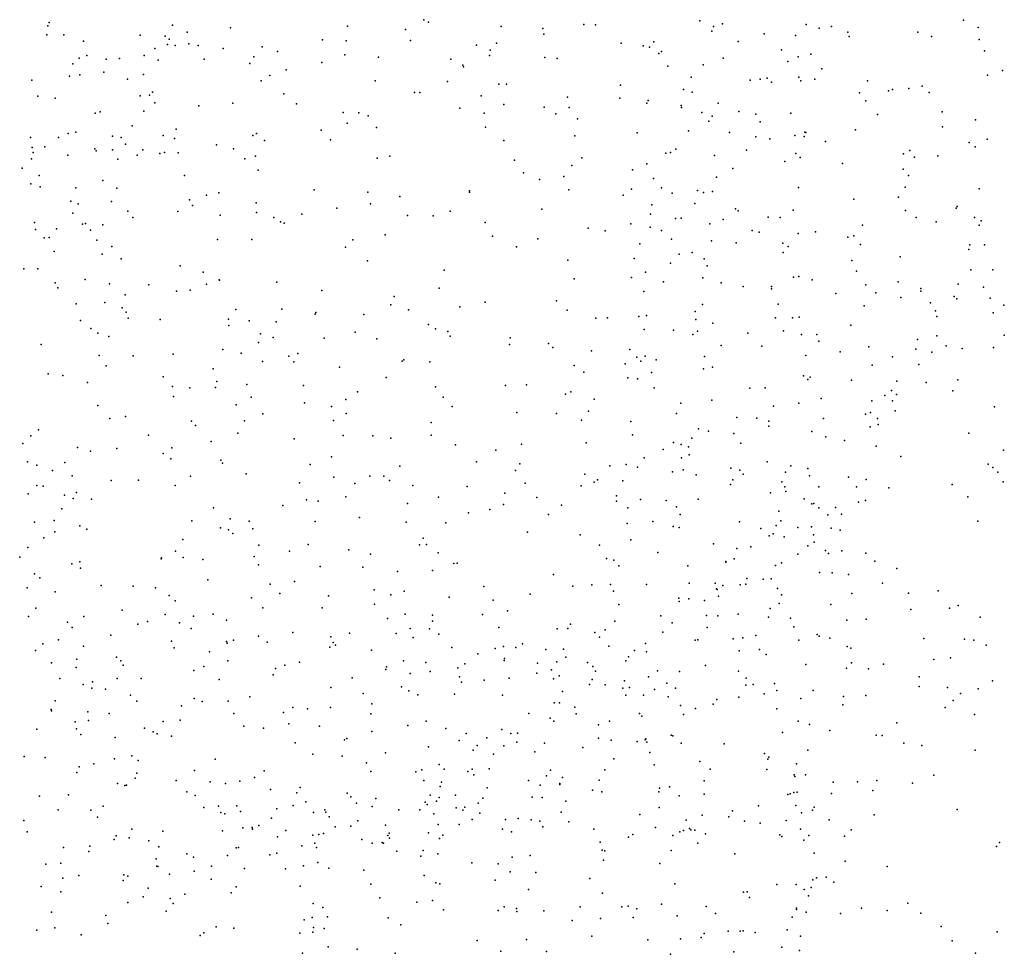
# Model space of a CAD drawing. Header units: metres. Extents: x -25 to 25, y -27.7 to 27.8.
# Tile 121 of 209: x 0.9 to 2.3, y -5.4 to -4. Entities that reach past the tile are written whole.
import ezdxf

# ---------------------------------------------------------------- set-up
doc = ezdxf.new("R2010")
doc.units = ezdxf.units.M

msp = doc.modelspace()

# ---------------------------------------------------------------- linework, layer by layer
for p in [(0.955, -4.0196, 12.8557), (0.957, -4.0145, -7.8388), (1.1339, -4.0186, 16.3948), (1.2173, -4.0223, 17.7559), (1.3848, -4.0201, -25.0867), (1.4944, -4.0107, 21.7427), (1.5009, -4.0142, -1.1093), (1.6056, -4.0203, -24.4549), (1.6649, -4.0234, 16.9024), (1.724, -4.0178, 21.9807), (1.7406, -4.0179, 11.3804), (1.8904, -4.0124, 14.8078), (1.91, -4.0203, 15.031), (1.9227, -4.0167, 16.5411), (2.0426, -4.0174, 25.5112), (2.0613, -4.0227, 15.55), (2.0791, -4.0206, 15.8923), (2.2685, -4.0112, -15.9559), (2.2895, -4.0219, 25.5465), (0.9537, -4.0324, -7.6041), (0.9779, -4.0326, -2.7555), (1.0874, -4.0331, -2.9258), (1.1233, -4.0342, -2.986), (1.1292, -4.0385, -3.4351), (1.1549, -4.0287, -3.3224), (1.4683, -4.0248, -17.5789), (1.6666, -4.0314, 25.2725), (1.9073, -4.027, -15.9515), (1.9828, -4.0309, 15.2255), (2.0276, -4.0335, 22.4672), (2.1025, -4.0288, 22.532), (2.1043, -4.0349, -24.4601), (2.203, -4.0288, 22.5692), (2.2228, -4.0349, 11.3319), (1.0063, -4.0414, -18.5615), (1.1086, -4.0522, 11.7691), (1.1266, -4.0461, 13.2446), (1.138, -4.0478, -3.0798), (1.1572, -4.0452, -3.2487), (1.1709, -4.0476, -16.1353), (1.2064, -4.052, 25.051), (1.2627, -4.0494, 11.6606), (1.3491, -4.0396, -18.2234), (1.3831, -4.041, 17.0968), (1.4752, -4.0406, 25.1314), (1.5702, -4.047, 25.2055), (1.5989, -4.0442, 11.4907), (1.7777, -4.0442, 22.0442), (1.8088, -4.048, 12.855), (1.8179, -4.0499, 25.3958), (1.8243, -4.0424, -16.4652), (1.9455, -4.042, 25.4755), (2.2908, -4.0389, 14.3289), (0.9999, -4.0658, 25.164), (1.0109, -4.062, 17.2351), (1.058, -4.0662, -3.5262), (1.0932, -4.0619, 17.3285), (1.2507, -4.0641, 12.5263), (1.2847, -4.0562, 18.2246), (1.3809, -4.061, 25.0865), (1.4295, -4.0646, 11.5981), (1.5885, -4.0621, -25.2069), (1.5898, -4.0546, 16.9689), (1.6681, -4.0649, -16.9752), (1.6856, -4.0666, 11.4659), (1.8314, -4.0593, 18.773), (1.8352, -4.0562, -1.6304), (1.9237, -4.0659, 13.3733), (2.0072, -4.0541, 16.3054), (2.0315, -4.064, 16.1907), (2.0497, -4.0601, 11.3283), (2.2986, -4.0556, 11.4084), (0.991, -4.0738, 11.8482), (1.0387, -4.0672, -19.1041), (1.1133, -4.0687, 25.064), (1.1792, -4.0673, 21.5673), (1.2447, -4.0734, -0.3479), (1.348, -4.0719, 11.6404), (1.5331, -4.0672, 11.5555), (1.5503, -4.0761, 15.4482), (1.5511, -4.0782, -0.8938), (1.8443, -4.0774, 16.6422), (1.8949, -4.0755, 11.3625), (2.0167, -4.0705, 15.3893), (2.0653, -4.0812, 15.7551), (0.9861, -4.0918, 21.5354), (1.0012, -4.0897, -3.629), (1.0353, -4.0861, -2.8912), (1.0926, -4.0891, 17.2194), (1.2735, -4.0908, 17.1519), (1.2972, -4.0828, 25.0588), (1.8781, -4.0929, 25.4613), (1.9867, -4.0944, 14.5853), (2.0322, -4.093, 14.0615), (2.3029, -4.0903, -24.3873), (2.3243, -4.0836, 11.5004), (0.9321, -4.0973, -3.7269), (1.0695, -4.0958, -2.9605), (1.2609, -4.0985, -17.5614), (1.4247, -4.0983, 18.4743), (1.5283, -4.0992, 17.0176), (1.6022, -4.1032, 21.8167), (1.6132, -4.1031, -25.7857), (1.7765, -4.1047, 11.4604), (1.9626, -4.0976, 16.3721), (1.9768, -4.096, -1.7329), (1.9931, -4.1002, 25.5148), (2.0354, -4.0986, 16.1023), (2.0552, -4.0959, -28.1712), (2.1307, -4.0985, 25.5471), (2.1903, -4.1095, 14.4183), (2.2092, -4.1059, 18.8853), (0.9408, -4.1202, -16.2345), (0.9656, -4.1233, -2.8013), (1.0874, -4.1197, -3.0441), (1.1008, -4.119, -3.3109), (1.1053, -4.1146, -3.1339), (1.2935, -4.1169, -17.3289), (1.481, -4.1152, 25.1913), (1.4888, -4.1153, -16.3269), (1.5765, -4.1201, -0.5916), (1.7004, -4.122, 12.7254), (1.7754, -4.1234, 16.7519), (1.8669, -4.1109, 14.9341), (1.8793, -4.1147, 14.7342), (2.1195, -4.1156, 14.4854), (2.1611, -4.1126, -27.929), (2.1668, -4.111, 14.6381), (2.219, -4.1149, 11.5066), (1.1088, -4.1298, -3.2242), (1.1719, -4.1342, 17.2015), (1.2205, -4.1306, 11.6915), (1.3117, -4.1313, 15.7455), (1.6091, -4.1321, -1.1773), (1.6671, -4.1362, 11.5562), (1.7031, -4.1365, 21.9189), (1.8141, -4.1302, 22.078), (1.8164, -4.1268, -26.1267), (1.8633, -4.1338, 15.1526), (1.864, -4.1366, 11.4907), (1.9164, -4.1304, 15.1496), (2.1284, -4.1273, 14.3735), (1.0232, -4.145, -3.5151), (1.0303, -4.143, 17.1377), (1.0928, -4.1417, 21.5485), (1.3787, -4.1439, 25.1463), (1.401, -4.1445, 12.5781), (1.4146, -4.1486, 11.6276), (1.5461, -4.1378, 21.7636), (1.5808, -4.1449, 25.2777), (1.6836, -4.1457, 16.8565), (1.8933, -4.1437, 13.2364), (1.9078, -4.1491, 16.4457), (1.9461, -4.1426, 11.5083), (1.9708, -4.1464, 16.2965), (2.021, -4.145, -26.3327), (2.1451, -4.1469, -1.9923), (2.2378, -4.1429, 11.633), (1.0762, -4.1628, 25.1224), (1.3843, -4.1592, -17.1275), (1.4264, -4.1653, -25.6769), (1.5827, -4.165, 18.6423), (1.715, -4.1528, -28.4367), (1.9032, -4.1564, 14.6493), (1.9767, -4.1571, 13.917), (2.2384, -4.1642, 25.5839), (2.2857, -4.1545, 11.7836), (0.9303, -4.1795, 11.8902), (0.9706, -4.1796, -3.6151), (0.9843, -4.1737, 17.2846), (0.9953, -4.1721, 25.1605), (1.0477, -4.1777, -17.5243), (1.0602, -4.1797, -3.3322), (1.1207, -4.1769, 13.6161), (1.1393, -4.1677, 11.7417), (1.2491, -4.177, 13.3022), (1.2545, -4.1739, -19.1228), (1.3473, -4.1693, 17.1263), (1.7112, -4.1773, 25.3978), (1.8005, -4.1729, 25.4576), (1.8741, -4.1701, 15.0807), (1.9328, -4.1723, 22.3169), (1.9706, -4.1785, 15.33), (2.0265, -4.1766, 15.5487), (2.0401, -4.178, 15.7418), (2.0407, -4.1718, 15.6507), (2.0425, -4.1723, 14.917), (2.1137, -4.1685, 22.4991), (0.9325, -4.1938, 22.7056), (0.951, -4.1931, 22.4878), (1.0667, -4.1891, -28.584), (1.1366, -4.1809, 12.9271), (1.197, -4.1901, 16.1285), (1.2659, -4.1841, 17.173), (1.3604, -4.183, 21.6519), (1.609, -4.184, 16.9282), (1.9907, -4.1816, 11.5953), (2.0705, -4.1853, 25.5619), (2.2767, -4.187, 14.3354), (2.2851, -4.1929, -2.2969), (2.3025, -4.1821, 22.5671), (0.9339, -4.201, -2.8243), (0.9838, -4.2049, 13.8018), (1.0227, -4.1961, -3.4634), (1.0243, -4.1987, 11.8134), (1.0478, -4.1975, -3.0978), (1.0834, -4.2051, 12.6751), (1.0916, -4.1974, 17.2546), (1.1157, -4.2024, 16.3625), (1.1227, -4.2012, 17.7683), (1.1419, -4.2019, -17.9839), (1.2214, -4.1958, 13.0693), (1.2529, -4.2063, 21.605), (1.4459, -4.2065, -16.531), (1.8416, -4.2022, 14.9728), (1.8481, -4.2013, 14.7448), (1.8557, -4.1962, 16.5386), (1.9111, -4.2054, 15.1906), (1.957, -4.1977, 25.5347), (2.0278, -4.2026, 15.9196), (2.034, -4.2083, 22.4268), (2.1826, -4.203, 11.7681), (2.1916, -4.1983, -26.4875), (2.1983, -4.2079, 22.547), (2.2318, -4.2062, 11.8529), (0.9315, -4.2104, -3.667), (1.0555, -4.2108, -3.241), (1.2377, -4.2103, 18.2916), (1.4273, -4.2092, 25.2213), (1.6246, -4.2123, 11.6049), (1.7068, -4.22, 18.741), (1.7209, -4.209, -1.289), (1.8145, -4.2174, 22.0615), (2.0122, -4.2141, 15.453), (2.095, -4.217, 14.4948), (0.9183, -4.2235, 22.9576), (0.9425, -4.2341, 22.1941), (1.1513, -4.2343, -17.086), (1.2567, -4.2263, 25.1467), (1.6373, -4.2304, 25.3752), (1.6951, -4.2357, 16.7951), (1.7939, -4.2259, 11.6195), (1.914, -4.2365, 13.4384), (1.9376, -4.2243, 13.7199), (2.1818, -4.2253, 14.424), (2.1897, -4.2341, 25.6138), (0.9306, -4.2463, -16.4443), (0.9443, -4.2505, -2.9055), (1.034, -4.2413, 16.6981), (1.6602, -4.2397, 21.8628), (1.8237, -4.2385, 14.8793), (0.9952, -4.2519, 0.0274), (1.0541, -4.2522, 21.5585), (1.1829, -4.2623, 21.5912), (1.2006, -4.2589, 11.6923), (1.3373, -4.2545, 25.1951), (1.4142, -4.2582, 21.6915), (1.4601, -4.2642, -19.1425), (1.5598, -4.2563, 15.4172), (1.5599, -4.2581, 16.9597), (1.7023, -4.2545, -0.5093), (1.7803, -4.2622, -28.2345), (1.7923, -4.2537, 15.236), (1.8354, -4.2517, -0.632), (1.8505, -4.2596, 25.5141), (1.8869, -4.2558, 14.6483), (1.8957, -4.2584, -1.423), (1.9085, -4.2571, 16.3046), (2.0319, -4.2516, 15.6231), (2.1847, -4.2509, -0.3931), (2.291, -4.2531, 12.2453), (0.9882, -4.271, -3.0689), (0.9987, -4.2747, 23.3727), (1.0464, -4.2716, 17.2851), (1.1583, -4.2691, 18.1676), (1.1628, -4.277, 25.1424), (1.2542, -4.2735, 12.5838), (1.418, -4.275, 18.568), (1.8216, -4.2763, 16.5276), (1.8832, -4.2742, 22.1924), (2.111, -4.2679, 11.7897), (2.1752, -4.2651, -1.8375), (2.2593, -4.2784, 22.554), (0.9909, -4.288, -3.1894), (1.07, -4.2852, 17.5867), (1.1414, -4.286, 17.2355), (1.2022, -4.2911, -16.8152), (1.2545, -4.2873, 21.6293), (1.3195, -4.2895, 15.7089), (1.3695, -4.2811, -24.6299), (1.471, -4.2915, 25.2931), (1.5078, -4.2918, -0.3526), (1.5323, -4.2853, 11.6237), (1.6636, -4.2824, -25.9975), (1.8194, -4.2897, -0.788), (1.9414, -4.2822, 11.6617), (1.9451, -4.2849, 22.3345), (2.0243, -4.2838, 15.828), (2.1855, -4.2845, 11.9049), (2.2579, -4.2811, -27.6238), (0.9358, -4.3017, -2.9799), (1.0049, -4.3041, 17.075), (1.0092, -4.3028, 11.8161), (1.034, -4.305, 17.4242), (1.0773, -4.2944, -16.6365), (1.2794, -4.2945, 13.4343), (1.2888, -4.3008, 11.654), (1.2942, -4.3027, 18.4583), (1.5825, -4.3014, 25.3735), (1.7915, -4.3035, 11.6677), (1.8554, -4.2959, -28.0363), (1.8637, -4.2956, 16.3742), (1.9047, -4.3033, 15.2058), (1.9237, -4.2974, 16.2025), (1.9882, -4.294, 18.8742), (2.0057, -4.2944, 22.4028), (2.1235, -4.3056, -1.6208), (2.2006, -4.2944, 11.9882), (2.2294, -4.3004, 12.1392), (2.2843, -4.2942, 12.3245), (2.2909, -4.3056, 12.4178), (2.2939, -4.2993, 14.34), (0.9376, -4.3116, -3.4866), (0.9674, -4.3106, 23.6574), (1.0164, -4.3125, 16.8382), (1.4389, -4.3192, 11.6257), (1.73, -4.3099, 25.4822), (1.7546, -4.3134, 16.6297), (1.819, -4.3082, 14.942), (1.8355, -4.3129, -1.2446), (1.9653, -4.313, 15.3561), (1.9753, -4.3154, 16.0201), (2.0315, -4.3175, 25.6033), (2.056, -4.3152, 14.1976), (2.1113, -4.3208, 22.4905), (0.9497, -4.3238, -3.3854), (0.9569, -4.3231, -17.9191), (1.0256, -4.3267, -25.6371), (1.1985, -4.326, -0.1468), (1.2476, -4.3262, 17.1886), (1.3928, -4.3265, 17.0731), (1.5929, -4.3214, 21.8252), (1.658, -4.3251, 11.6262), (1.8043, -4.3323, 14.8454), (1.8498, -4.3253, 15.0889), (1.9071, -4.3281, 14.6024), (1.9425, -4.3306, -0.393), (2.0092, -4.3311, 15.4713), (2.1025, -4.3228, 11.8637), (2.1208, -4.333, -0.7045), (2.2775, -4.3338, 25.6436), (2.2987, -4.3338, 12.663), (0.9643, -4.343, 25.2087), (1.0332, -4.3469, 21.6079), (1.0471, -4.3359, 25.1771), (1.3822, -4.3368, 25.257), (1.6274, -4.3363, 16.8218), (1.8609, -4.3469, 16.307), (1.8791, -4.3447, -24.4656), (2.01, -4.3447, 14.5469), (2.0171, -4.336, 11.7819), (2.2762, -4.3403, -24.3636), (1.0602, -4.3537, 17.7666), (1.4135, -4.3565, -25.7946), (1.7009, -4.3558, 16.6916), (1.7963, -4.353, 22.0714), (1.848, -4.3599, -26.2162), (1.8967, -4.3539, -0.9717), (1.9009, -4.3635, 13.3145), (2.1084, -4.356, 14.3631), (2.1778, -4.3508, 12.0718), (0.9208, -4.3681, -3.2684), (0.9408, -4.368, 21.6187), (1.1448, -4.3637, 23.3037), (1.1781, -4.3727, 25.1831), (1.5234, -4.37, 21.7883), (1.8125, -4.3729, 14.9986), (2.1149, -4.3713, 11.9541), (2.279, -4.3696, -21.6544), (2.3105, -4.3695, 12.9079), (0.9656, -4.3879, 19.2891), (1.0089, -4.3834, 17.3083), (1.0437, -4.3896, 22.263), (1.0999, -4.3911, 22.6964), (1.1826, -4.3899, 18.3587), (1.201, -4.384, 21.6623), (1.2016, -4.3842, 13.6753), (1.2834, -4.387, 15.8288), (1.7102, -4.3824, 21.9735), (1.7925, -4.3806, 16.4633), (1.8383, -4.3869, 25.56), (1.8944, -4.381, 16.1489), (1.9209, -4.3879, 11.7523), (2.0248, -4.3799, 15.6909), (2.0323, -4.3789, 11.8585), (2.0516, -4.3838, -0.8518), (2.1285, -4.3909, 14.8564), (2.1746, -4.3867, -18.9219), (2.2606, -4.3901, 12.5072), (0.9693, -4.3951, 11.8387), (1.066, -4.4051, 16.5821), (1.1398, -4.4002, 16.3485), (1.1594, -4.3987, 23.5244), (1.3481, -4.3993, 17.11), (1.5162, -4.3959, 16.9623), (1.8101, -4.4005, 14.7646), (1.9525, -4.3936, 13.9547), (1.9932, -4.3934, 15.0656), (1.9932, -4.3965, 25.638), (2.0852, -4.4032, 25.6552), (2.1429, -4.4023, 18.9162), (2.2071, -4.3999, 12.1861), (2.2075, -4.3962, -0.9249), (2.2972, -4.3944, 14.3512), (0.996, -4.4182, 17.2486), (1.0371, -4.4164, 17.9401), (1.447, -4.4199, 21.7672), (1.4521, -4.4075, 11.6233), (1.5825, -4.4158, 11.6331), (1.6846, -4.414, -0.332), (1.8941, -4.4193, 15.1978), (2.0026, -4.4188, 15.8774), (2.1785, -4.409, -0.2937), (2.2212, -4.4168, 22.5562), (2.255, -4.4076, 12.6734), (2.2587, -4.4111, 12.7627), (2.3069, -4.4103, 13.0225), (2.3262, -4.42, -22.0724), (1.0619, -4.4242, 18.159), (1.0677, -4.4304, 21.6548), (1.2248, -4.4266, 16.0381), (1.2909, -4.426, 12.8515), (1.3386, -4.4331, 21.7167), (1.3397, -4.4306, 18.5826), (1.4084, -4.4333, 15.6147), (1.4725, -4.427, -28.3387), (1.546, -4.4224, 18.736), (1.7002, -4.4273, 25.5092), (1.8835, -4.4293, 22.2676), (2.1261, -4.4209, 22.516), (2.2283, -4.4281, 12.3234), (2.3112, -4.4312, -1.5604), (1.0019, -4.442, 13.9273), (1.0704, -4.439, 19.4367), (1.1165, -4.4407, 17.2598), (1.2144, -4.4401, -24.7618), (1.2438, -4.4425, 23.2024), (1.2828, -4.444, 25.2508), (1.501, -4.4478, -0.2442), (1.7413, -4.4386, 22.0342), (1.758, -4.4384, 16.5296), (1.8026, -4.4366, 22.1143), (1.8137, -4.4349, 11.7026), (1.8846, -4.4406, 13.1718), (1.9089, -4.4462, 14.5883), (1.9988, -4.4383, 22.4251), (2.0232, -4.4383, 15.5033), (2.0329, -4.4372, 15.5956), (2.23, -4.4365, 25.6869), (1.0168, -4.4536, 11.8006), (1.0271, -4.4604, 23.9012), (1.2146, -4.4495, -25.7211), (1.2604, -4.4614, 17.1791), (1.3959, -4.4591, 17.0648), (1.5112, -4.4542, 25.4036), (1.5288, -4.4581, -24.5709), (1.8104, -4.4552, 18.8747), (1.8526, -4.4562, 15.0936), (1.8803, -4.4622, 16.1889), (1.8871, -4.4576, 15.2175), (1.9593, -4.4603, 16.0109), (2.0103, -4.457, 11.8836), (2.0359, -4.4623, 15.7206), (2.058, -4.4622, 14.2561), (2.1069, -4.4486, 14.4987), (1.0426, -4.465, 19.7746), (1.2571, -4.4737, -0.1113), (1.2784, -4.4665, 23.355), (1.3516, -4.4677, 13.4091), (1.4271, -4.4685, 25.3422), (1.5321, -4.4644, 21.8267), (1.6174, -4.4765, 12.6219), (1.6182, -4.4671, 25.478), (1.6734, -4.4749, 11.6479), (2.0608, -4.472, 22.478), (2.2025, -4.4692, 12.2487), (2.23, -4.4639, 12.4553), (2.327, -4.4631, -1.9391), (0.9457, -4.4767, 11.8783), (1.135, -4.4906, 11.7247), (1.2061, -4.4838, 21.7119), (1.2325, -4.4892, 19.4865), (1.3135, -4.4895, 11.6483), (1.6795, -4.4809, 21.9882), (1.7347, -4.4858, -27.9561), (1.7898, -4.4836, 16.4362), (1.9209, -4.4778, 25.6454), (1.9791, -4.4789, 15.3213), (2.0917, -4.4872, -27.553), (2.1327, -4.48, 25.6957), (2.1999, -4.4831, 12.8498), (2.223, -4.4877, 12.5552), (2.2434, -4.4784, 13.0162), (2.2666, -4.4822, 14.3774), (2.3116, -4.4807, 13.1327), (1.0288, -4.4925, 25.2078), (1.0775, -4.4928, 19.0614), (1.2631, -4.5008, 23.034), (1.3007, -4.4932, 19.6317), (1.3082, -4.5014, 19.8421), (1.4635, -4.5006, 19.7588), (1.4659, -4.4984, 17.0033), (1.5029, -4.5014, -25.9345), (1.7831, -4.5045, 15.332), (1.8001, -4.4947, 25.5847), (1.8057, -4.5004, 14.7651), (1.812, -4.4934, 14.9682), (1.8275, -4.4986, 16.3203), (1.8968, -4.4938, 22.338), (2.0425, -4.4924, -0.2838), (2.1666, -4.4941, 14.6642), (0.9556, -4.5188, 21.7317), (1.0387, -4.507, 21.7179), (1.1922, -4.5115, 22.7285), (1.3733, -4.5093, 13.1914), (1.7099, -4.5066, -24.4632), (1.7239, -4.5162, 19.9418), (1.8212, -4.5169, 22.2327), (1.8955, -4.5114, 13.6669), (1.9086, -4.5092, 11.7865), (2.1373, -4.5064, 12.1177), (2.2045, -4.5051, 12.3632), (0.9767, -4.5211, 17.3124), (1.012, -4.5312, 17.6773), (1.1205, -4.5231, 16.4744), (1.1974, -4.5295, 23.8603), (1.4403, -4.524, 19.5246), (1.7868, -4.5245, 11.707), (1.8009, -4.5258, -19.0062), (2.0392, -4.5216, 15.7892), (2.0451, -4.5267, 15.4693), (2.0484, -4.5236, 18.932), (2.1079, -4.5277, 14.4531), (2.1729, -4.5293, 12.9361), (2.2148, -4.5311, -27.3405), (2.2603, -4.5273, 22.5932), (1.1341, -4.5369, 18.4289), (1.1589, -4.5386, 19.9841), (1.1958, -4.5383, -19.3812), (1.2408, -4.5338, 11.6656), (1.3219, -4.5353, 23.5627), (1.3991, -4.5444, 12.6236), (1.5113, -4.5371, 20.1055), (1.6118, -4.5353, 16.8027), (1.6418, -4.5346, 15.4477), (1.7052, -4.5444, 22.0841), (1.8248, -4.5388, 19.7929), (1.9622, -4.5391, 15.2343), (1.9839, -4.5385, 14.5497), (2.1651, -4.5425, 12.21), (2.2534, -4.5432, -27.0245), (1.1355, -4.5513, 25.2146), (1.2469, -4.5523, 17.1848), (1.3233, -4.5602, 13.5791), (1.3824, -4.5556, 19.2271), (1.5223, -4.5521, 25.4337), (1.6977, -4.5478, -0.2568), (1.7387, -4.5549, 19.6117), (1.8632, -4.5608, 14.648), (1.9074, -4.5563, 15.1448), (2.0324, -4.5605, 15.8768), (2.0643, -4.5541, 15.0536), (2.137, -4.5576, 22.5597), (2.1555, -4.5498, -21.7597), (2.1667, -4.5573, 14.4525), (2.1725, -4.5482, 12.7026), (1.0268, -4.5642, 0.0509), (1.2255, -4.5633, 18.9791), (1.362, -4.5655, 25.3106), (1.5349, -4.5657, 18.8119), (1.6277, -4.574, 19.4217), (1.6846, -4.5753, 16.6419), (1.7308, -4.5721, 25.566), (1.9961, -4.5648, 22.4827), (2.1352, -4.574, 25.7059), (2.1703, -4.5719, 12.2957), (2.3127, -4.566, 14.3376), (1.0442, -4.5827, 11.7924), (1.0667, -4.5796, 16.6784), (1.1611, -4.5863, 18.5793), (1.2372, -4.586, 21.8123), (1.2635, -4.5758, 20.0948), (1.3648, -4.5854, 11.6454), (1.3831, -4.5757, 12.9637), (1.5051, -4.5883, 11.6367), (1.7204, -4.5851, 16.5655), (1.7913, -4.587, 22.2721), (1.8568, -4.5756, 25.6277), (1.9434, -4.5815, 25.6729), (1.9719, -4.582, 14.2026), (1.9894, -4.5866, 15.9799), (2.0678, -4.5827, 15.6972), (2.1281, -4.5765, 12.7925), (2.1452, -4.5828, 14.8791), (0.942, -4.599, 20.0827), (1.167, -4.5928, -28.2854), (1.2276, -4.6035, 13.7672), (1.8885, -4.5977, 16.1776), (1.9025, -4.601, 22.4221), (1.9895, -4.5936, 15.1862), (2.0511, -4.6012, 15.4121), (2.1347, -4.5947, -0.2142), (2.1463, -4.5912, -26.7372), (2.2763, -4.6035, 18.9516), (0.9306, -4.6077, 21.9458), (1.0994, -4.6065, 22.1768), (1.1894, -4.6159, 11.7061), (1.3084, -4.6121, 17.1351), (1.3786, -4.607, 12.7798), (1.4214, -4.6077, 21.8926), (1.4472, -4.6111, 23.3989), (1.5048, -4.6064, 21.9381), (1.7271, -4.6174, 22.2033), (1.7939, -4.606, 16.3852), (1.8524, -4.6169, 16.2601), (1.8787, -4.6108, 13.918), (1.939, -4.6043, -0.2353), (2.071, -4.6091, 15.5295), (2.0977, -4.6141, 12.9518), (0.9194, -4.6184, 14.4338), (0.9977, -4.6242, 18.0034), (1.0163, -4.6295, 18.1936), (1.0542, -4.6259, 17.2979), (1.1331, -4.6247, 24.0502), (1.5401, -4.6205, 19.0765), (1.5976, -4.6282, 25.4971), (1.6345, -4.6196, 22.0797), (1.8377, -4.627, 19.487), (1.8634, -4.6201, 15.0479), (1.8741, -4.6232, 13.412), (1.9493, -4.6179, 16.0703), (2.1433, -4.6226, 12.5526), (2.3258, -4.628, 22.6427), (0.9262, -4.6448, 25.2278), (0.9795, -4.6456, 17.204), (1.1206, -4.6327, 21.8311), (1.1317, -4.6406, 13.957), (1.2031, -4.6427, 16.3629), (1.3619, -4.6377, 22.9267), (1.5699, -4.645, 11.6631), (1.8103, -4.6392, 14.9241), (1.8639, -4.6391, 11.7979), (1.8749, -4.6346, -26.3334), (1.9871, -4.6448, 19.7312), (2.1786, -4.6372, -21.5592), (0.9395, -4.6494, 21.871), (0.9619, -4.6573, 11.8979), (1.2058, -4.6469, -25.8259), (1.3312, -4.6486, 23.8526), (1.4598, -4.6511, 25.3986), (1.6257, -4.6572, 12.5562), (1.6323, -4.6475, -26.1025), (1.7614, -4.6505, 19.3473), (1.7845, -4.6489, 20.2829), (1.801, -4.6523, 14.7288), (1.851, -4.659, 13.605), (1.8666, -4.6561, -27.6019), (1.9347, -4.6539, 11.8763), (1.9479, -4.6567, 22.4956), (2.0133, -4.6597, 15.2653), (2.0209, -4.6506, 14.5161), (2.0454, -4.6546, 15.8874), (2.3038, -4.6483, 13.3036), (2.3105, -4.6529, -21.3832), (2.3178, -4.6596, -24.0307), (0.9903, -4.6647, 17.4748), (1.046, -4.6715, 20.1819), (1.085, -4.6711, 14.2094), (1.1597, -4.6653, -0.0083), (1.2395, -4.6619, 17.2054), (1.3654, -4.6668, 15.8736), (1.4171, -4.6653, 13.2748), (1.4371, -4.6652, 23.6456), (1.445, -4.6716, 23.0753), (1.7256, -4.6624, 16.6403), (1.7387, -4.6739, 19.1905), (1.7433, -4.6708, 25.6007), (1.7798, -4.6723, 22.3494), (1.8851, -4.6633, 12.9243), (1.9377, -4.6707, 14.5457), (1.9525, -4.6624, 15.1613), (2.0081, -4.6737, 25.7053), (2.0476, -4.6651, 12.8178), (2.1036, -4.667, 12.614), (2.129, -4.6701, 12.3763), (2.3253, -4.6737, -0.2011), (0.9394, -4.6788, 17.3267), (0.9486, -4.6797, 14.6734), (1.1376, -4.6789, 17.2686), (1.3161, -4.675, 20.2816), (1.3957, -4.6757, 25.3487), (1.4786, -4.6787, 15.7007), (1.5564, -4.6802, -19.1723), (1.6397, -4.6754, 16.8108), (1.7201, -4.6793, 11.7198), (1.9343, -4.6775, 16.152), (2.0124, -4.6805, -26.5763), (2.0138, -4.6875, 15.9637), (2.0612, -4.6808, 20.0018), (2.115, -4.6805, 25.7173), (2.1612, -4.6821, 22.5959), (2.2521, -4.6773, 25.7166), (0.9268, -4.6908, -19.406), (0.9792, -4.6925, 18.5814), (0.9916, -4.6976, 16.9954), (0.9962, -4.6886, 17.8264), (1.0176, -4.6982, 25.2235), (1.3261, -4.6994, 16.0273), (1.3428, -4.7015, -0.0913), (1.3825, -4.6949, 11.6711), (1.5155, -4.6953, 23.2579), (1.6105, -4.6898, 22.1268), (1.6564, -4.6959, 20.3895), (1.7709, -4.6937, 15.4574), (1.7709, -4.7015, 14.7901), (1.8054, -4.6991, 16.4963), (1.842, -4.7002, 16.4068), (1.8877, -4.6986, 14.1358), (1.9916, -4.6892, 14.3289), (2.04, -4.6979, 13.0535), (2.1177, -4.7026, 14.6978), (2.1277, -4.7004, 13.1627), (2.2748, -4.6949, -18.853), (0.9752, -4.7121, 21.953), (1.1928, -4.711, 25.2467), (1.2924, -4.7075, 21.9463), (1.4708, -4.7047, 22.0326), (1.589, -4.7133, 25.4977), (1.6089, -4.7062, -0.1726), (1.6917, -4.707, 22.2881), (1.7872, -4.7109, 11.7763), (1.8567, -4.7093, 22.4567), (2.0034, -4.7155, 11.9884), (2.0508, -4.7049, 19.5903), (2.0537, -4.7046, 12.6947), (2.0612, -4.711, 22.576), (2.0848, -4.7104, 12.1845), (0.9641, -4.7292, -25.8339), (1.1616, -4.7297, 11.7656), (1.2167, -4.7267, 14.5268), (1.2438, -4.7301, 11.7137), (1.3385, -4.7306, 17.1588), (1.4024, -4.7247, 13.4343), (1.5585, -4.7178, 16.9623), (1.6732, -4.7202, 25.5468), (1.8227, -4.7304, 14.6209), (1.8619, -4.7204, 12.7471), (2.0066, -4.7297, 15.2128), (2.0739, -4.7211, 15.4025), (2.0936, -4.7199, 15.5971), (2.2888, -4.73, 22.6649), (0.9359, -4.7316, 25.2221), (1.0009, -4.7365, 14.8752), (1.011, -4.7414, 11.8796), (1.2027, -4.7395, 21.9724), (1.2144, -4.7425, 22.3987), (1.2491, -4.741, 13.9194), (1.4693, -4.7314, 12.6751), (1.526, -4.7322, 23.5108), (1.7859, -4.7334, 14.8897), (1.852, -4.7378, 25.646), (1.8607, -4.739, 13.2268), (1.9472, -4.7311, 22.5486), (1.978, -4.7406, 12.9282), (1.9996, -4.7361, 19.4134), (2.0309, -4.739, 19.0322), (2.0507, -4.7381, 15.3085), (2.0785, -4.7401, 12.5287), (2.0916, -4.743, 14.4518), (0.9494, -4.7539, 22.0295), (0.9652, -4.7452, 0.0325), (1.1487, -4.7564, 16.5637), (1.2206, -4.7478, 24.0851), (1.4935, -4.7545, 11.6837), (1.6431, -4.7459, 16.8682), (1.7187, -4.7495, 22.3871), (1.7915, -4.7569, 16.6358), (1.9898, -4.751, 14.4959), (1.9956, -4.7483, 15.1443), (2.0111, -4.7522, 13.1257), (2.0534, -4.7495, -27.0514), (0.9267, -4.7678, 13.117), (1.1385, -4.773, 22.0197), (1.258, -4.7644, -27.9928), (1.3019, -4.773, 14.3524), (1.3287, -4.7636, 22.035), (1.3868, -4.7712, 25.3305), (1.488, -4.764, 22.1283), (1.4984, -4.7636, -27.8561), (1.7464, -4.7644, 16.7482), (1.9098, -4.7623, 11.8992), (1.9435, -4.7691, 13.001), (1.9636, -4.7667, 16.1492), (2.0451, -4.7652, 12.6338), (2.0545, -4.7602, -18.8814), (2.0704, -4.772, -22.1473), (2.094, -4.7727, 25.7032), (0.9148, -4.7818, 18.422), (1.1177, -4.784, 22.1569), (1.1183, -4.7827, 14.9793), (1.1495, -4.7823, 25.2205), (1.1774, -4.785, 17.2728), (1.251, -4.7808, 25.2579), (1.4179, -4.7771, 22.7532), (1.5152, -4.7755, 12.8565), (1.7565, -4.7833, 25.5984), (1.7669, -4.7861, 22.4582), (1.83, -4.7747, 16.5536), (1.9396, -4.7839, -0.1626), (2.0309, -4.7772, 15.9773), (2.0747, -4.7763, 12.2798), (2.1285, -4.7759, 13.2442), (0.9897, -4.7912, 24.2911), (1.001, -4.7884, 13.2761), (1.0021, -4.7976, 13.1707), (1.2571, -4.7928, 16.3531), (1.3458, -4.7952, 11.7131), (1.4069, -4.7961, 22.1298), (1.507, -4.8005, 23.7142), (1.5374, -4.7908, 22.2248), (1.5421, -4.7904, 17.0153), (1.7743, -4.7942, 13.9835), (1.8732, -4.794, 16.441), (1.9275, -4.7887, 15.0859), (1.9277, -4.7876, 12.8421), (1.9989, -4.7937, 12.037), (2.0076, -4.7895, 19.2603), (2.1414, -4.7874, -24.0286), (2.1727, -4.7978, 20.0674), (0.936, -4.8055, 22.1267), (0.9438, -4.8112, 15.0875), (1.1847, -4.8142, 22.0923), (1.4565, -4.8022, 20.4753), (1.6803, -4.8066, 25.5413), (1.9575, -4.8121, 22.5824), (1.981, -4.813, 12.7166), (1.9925, -4.8125, 15.165), (2.0619, -4.8034, 22.6112), (2.08, -4.804, 20.2661), (2.1034, -4.8065, 15.4924), (0.9255, -4.8258, 12.0178), (1.0316, -4.8222, 22.1313), (1.0774, -4.8234, 11.8601), (1.1098, -4.8255, 17.3058), (1.2741, -4.8205, 17.2344), (1.3088, -4.8165, 22.5038), (1.4234, -4.8283, 22.2113), (1.5806, -4.8237, 22.3581), (1.7081, -4.8234, 16.8546), (1.7352, -4.8212, 13.7064), (1.7623, -4.8209, 11.8056), (1.8136, -4.8207, 14.9078), (1.8751, -4.8189, 12.9168), (1.9125, -4.819, 13.1377), (1.9144, -4.8268, 16.3278), (1.9154, -4.8279, 14.5058), (1.9235, -4.8224, 20.4243), (1.948, -4.8215, 11.9759), (1.9562, -4.8202, 25.6799), (2.0018, -4.8267, 16.1004), (2.1522, -4.819, 19.4962), (0.9657, -4.8314, 25.2076), (1.1294, -4.8366, 13.2292), (1.2472, -4.84, 15.071), (1.2878, -4.8339, -26.0206), (1.3576, -4.8369, -24.7704), (1.4469, -4.8355, 14.6518), (1.4662, -4.8303, 25.3891), (1.5308, -4.8388, 25.4446), (1.5941, -4.8435, 15.7456), (1.6469, -4.8346, 23.1665), (1.7667, -4.8305, 14.686), (1.86, -4.8403, 12.9526), (1.8747, -4.8414, 15.0066), (1.9172, -4.8376, -27.236), (2.0074, -4.8357, 14.5763), (2.1081, -4.8338, 15.5885), (2.1895, -4.8334, 13.3628), (2.2321, -4.8299, 19.7251), (0.9378, -4.8548, 22.3419), (1.0616, -4.8574, 13.0425), (1.138, -4.8444, 22.168), (1.2637, -4.8544, 22.2175), (1.3484, -4.8544, 16.2155), (1.4239, -4.849, 17.154), (1.7741, -4.8494, 20.515), (1.8605, -4.8452, 22.5651), (1.8972, -4.8439, -24.1779), (1.991, -4.8552, 14.4455), (2.0043, -4.8482, 12.1463), (2.0782, -4.8497, 15.8804), (2.193, -4.8566, 22.6903), (2.2485, -4.8547, 14.2626), (2.2608, -4.851, 13.4527), (0.9276, -4.8669, 22.4602), (1.0068, -4.8667, 16.939), (1.1233, -4.864, 15.218), (1.1639, -4.866, 22.256), (1.1922, -4.8634, 25.224), (1.2114, -4.872, 13.1884), (1.4421, -4.8695, 14.2996), (1.4677, -4.8634, 23.878), (1.5071, -4.8648, 17.1018), (1.5787, -4.8637, 13.2081), (1.6144, -4.8584, 22.448), (1.8343, -4.8658, 12.86), (1.8997, -4.8654, 16.5046), (1.9162, -4.8658, 15.454), (1.9452, -4.8634, -26.8294), (1.9889, -4.8675, 13.2595), (2.0203, -4.8692, 14.9708), (2.101, -4.8719, 15.4378), (2.1287, -4.8703, 14.3589), (2.2923, -4.8675, 25.6811), (0.9832, -4.875, 17.1745), (0.99, -4.8826, 18.219), (1.0842, -4.8778, 22.3253), (1.098, -4.8739, -24.8957), (1.144, -4.8757, 20.41), (1.1609, -4.8837, -27.8349), (1.475, -4.8841, -26.1742), (1.5028, -4.8843, 15.9076), (1.5067, -4.8733, 22.3857), (1.6019, -4.8825, 25.4852), (1.6855, -4.8844, 12.8244), (1.7008, -4.8841, 12.6645), (1.7046, -4.8776, 13.0177), (1.7545, -4.8858, 13.1673), (1.7686, -4.8736, 14.5706), (1.8504, -4.8759, 12.8029), (1.9006, -4.8825, 12.7464), (2.0252, -4.8816, 15.2055), (0.9705, -4.9003, 22.6153), (1.0456, -4.8937, 22.4708), (1.2572, -4.8947, 13.3393), (1.3066, -4.8894, 24.098), (1.3612, -4.8958, 22.3795), (1.3876, -4.8908, 13.7958), (1.4546, -4.8909, 15.0469), (1.479, -4.897, 11.7585), (1.516, -4.8919, 14.905), (1.7395, -4.8894, 13.1336), (1.7464, -4.8962, 16.8826), (1.8372, -4.889, 16.7425), (1.8873, -4.9, 14.4549), (1.9381, -4.8987, 12.08), (1.9522, -4.8971, 16.2972), (1.9704, -4.8938, 12.5487), (2.0588, -4.8924, 13.3313), (2.0613, -4.8948, 15.289), (2.0769, -4.8978, 25.6856), (2.2116, -4.8981, 19.0449), (2.2698, -4.8992, 22.7575), (0.948, -4.9057, 17.3911), (1.0063, -4.9094, 13.4355), (1.1325, -4.9022, 11.9017), (1.1364, -4.9118, 17.3577), (1.2114, -4.9025, 13.0628), (1.2126, -4.9049, 22.4084), (1.2215, -4.9006, 15.3622), (1.2696, -4.9034, 17.3039), (1.3595, -4.9109, 13.1148), (1.3646, -4.9042, 13.3186), (1.3678, -4.908, -0.1343), (1.5346, -4.9113, 13.1017), (1.5969, -4.9124, 13.39), (1.6085, -4.9095, 14.7056), (1.6264, -4.9111, 13.0429), (1.6358, -4.9059, 17.0193), (1.6696, -4.9141, 13.8161), (1.6948, -4.9136, 25.5319), (1.76, -4.9093, 14.8536), (1.8123, -4.9052, 14.3155), (1.8838, -4.9004, 13.2386), (1.976, -4.9141, 12.2258), (2.0322, -4.9008, 16.0125), (2.1018, -4.9095, 22.6818), (2.1068, -4.9121, -0.0908), (2.2833, -4.9008, 19.5762), (2.3008, -4.908, 13.5861), (0.9373, -4.9153, 22.748), (0.9966, -4.9277, 12.8672), (1.0538, -4.9251, 25.1779), (1.187, -4.9173, 13.3839), (1.4193, -4.9151, 13.2176), (1.5718, -4.92, 17.0905), (1.6103, -4.9268, 13.194), (1.698, -4.9252, 23.0425), (1.788, -4.9243, 13.241), (1.7967, -4.9156, 15.6344), (1.8139, -4.9174, 14.4961), (1.9468, -4.916, 15.1014), (1.9854, -4.921, 16.1729), (2.226, -4.9282, 14.2075), (2.2496, -4.9259, 20.2138), (0.9602, -4.933, 12.1646), (0.9956, -4.9396, 17.3712), (1.0599, -4.9303, -0.1845), (1.0631, -4.9366, 15.56), (1.1788, -4.9385, 22.5031), (1.2133, -4.9302, 16.5232), (1.2815, -4.9411, 22.4746), (1.295, -4.9367, 11.8292), (1.3159, -4.9324, 13.0392), (1.4398, -4.9425, 15.3232), (1.4407, -4.9387, 13.0418), (1.4654, -4.9304, 13.3257), (1.4973, -4.9327, 13.9839), (1.5432, -4.9401, 13.0122), (1.5533, -4.9345, 13.3095), (1.6095, -4.9298, -27.5124), (1.6576, -4.9334, 14.3702), (1.685, -4.9315, 14.9297), (1.7291, -4.9328, -0.1295), (1.7368, -4.9384, -27.3315), (1.784, -4.9305, 11.9303), (1.8985, -4.9371, 12.659), (2.0421, -4.9355, 14.3411), (2.1005, -4.9406, 13.4153), (2.1076, -4.9333, 15.6233), (2.1321, -4.9417, 20.3732), (2.1539, -4.9351, 14.2665), (0.9722, -4.9558, 13.5022), (1.0545, -4.9556, 22.6369), (1.0891, -4.9556, 12.8992), (1.1644, -4.9443, -19.2957), (1.2782, -4.9503, 13.4254), (1.3915, -4.9546, 17.2658), (1.4748, -4.9483, 25.3587), (1.5034, -4.9456, 22.5162), (1.5456, -4.9534, 13.6669), (1.6166, -4.9552, 22.5697), (1.6565, -4.9478, 13.3081), (1.6774, -4.9431, 14.5955), (1.6803, -4.956, 14.7322), (1.6884, -4.9518, -24.3591), (1.7407, -4.9451, 23.2556), (1.8166, -4.9532, 14.4942), (1.8294, -4.9446, 16.8156), (1.8612, -4.9458, 14.9887), (1.9456, -4.9452, 12.4617), (1.9569, -4.9552, 16.5051), (2.2047, -4.9533, 25.6625), (1.0057, -4.9641, 17.4375), (1.0184, -4.9694, 17.997), (1.0193, -4.9604, 17.6979), (1.0379, -4.9709, 22.7268), (1.2011, -4.9572, 22.2602), (1.361, -4.9687, 22.5291), (1.4626, -4.9674, 16.1517), (1.5487, -4.9607, 11.8329), (1.5812, -4.9578, 23.7435), (1.7321, -4.9643, 14.5047), (1.736, -4.9572, 16.9614), (1.7546, -4.9646, 22.6114), (1.7798, -4.9696, 12.7472), (1.7821, -4.9591, 15.1022), (1.7896, -4.9684, -22.108), (1.8432, -4.9625, 14.9027), (1.8552, -4.9693, 12.0565), (1.9564, -4.9653, 14.3563), (1.9667, -4.9643, 22.6664), (1.9972, -4.9629, 25.644), (2.205, -4.9673, 13.5604), (2.2455, -4.9684, -18.8934), (2.2895, -4.9703, 14.0407), (2.31, -4.9591, -23.0225), (1.0738, -4.9795, 16.7427), (1.1649, -4.9844, 13.4936), (1.2448, -4.982, 11.8917), (1.4075, -4.9772, 11.839), (1.473, -4.9735, 12.9673), (1.4857, -4.9792, 13.4205), (1.5383, -4.9779, 17.1711), (1.6074, -4.9793, 15.2659), (1.6935, -4.9744, 23.5547), (1.7842, -4.9797, 15.2567), (1.8093, -4.9795, -27.0574), (1.8254, -4.9715, 14.7116), (1.8451, -4.9817, 14.4035), (1.9462, -4.9822, -0.0641), (1.9828, -4.9776, -21.5129), (2.0007, -4.9727, 13.4019), (2.0353, -4.9841, 15.2181), (2.0528, -4.973, 15.9627), (2.0963, -4.9816, 15.7457), (2.1282, -4.9799, 22.7416), (2.2641, -4.9772, -23.2659), (0.9655, -4.9875, 20.4245), (1.0826, -4.9879, 12.8122), (1.1468, -4.995, 22.6459), (1.1765, -4.9886, 17.4083), (1.2139, -4.9882, 12.9043), (1.3067, -4.9973, 25.2026), (1.3606, -4.9974, 12.9153), (1.4199, -4.992, 13.4728), (1.6816, -4.9903, 12.8269), (1.6892, -4.9904, 13.3839), (1.711, -4.9969, 15.8397), (1.8627, -4.9944, 22.6641), (1.8843, -4.9988, 12.1835), (1.9096, -4.9923, 12.2752), (1.9148, -4.9856, 12.3815), (2.0008, -4.9991, 16.2952), (2.0955, -4.9935, 25.6363), (2.2422, -4.9973, 13.6698), (2.2536, -4.9873, 22.7989), (0.9601, -4.9999, 12.4681), (0.9605, -5.002, 23.0529), (1.0123, -5.0036, 12.6731), (1.043, -5.0056, 12.1325), (1.2221, -5.0056, 20.5504), (1.2933, -5.0042, -0.2504), (1.3274, -4.9993, 15.5842), (1.4183, -5.0062, -19.2551), (1.6452, -5.0058, 22.7292), (1.6756, -5.0125, 17.0741), (1.713, -5.0061, 14.8493), (1.8036, -5.0058, 13.4064), (1.8071, -5.0096, 12.6132), (1.8671, -5.0074, 25.5723), (2.2841, -5.0072, 13.9635), (0.9944, -5.0177, 12.3358), (1.0135, -5.0158, 12.2184), (1.094, -5.0269, -0.3076), (1.1206, -5.0173, 25.128), (1.1449, -5.0153, 12.0058), (1.2363, -5.0239, 22.6549), (1.2646, -5.0269, 12.8442), (1.3007, -5.0204, 17.376), (1.3447, -5.0242, -26.3121), (1.4713, -5.0228, 23.9481), (1.4976, -5.0166, 15.4615), (1.5262, -5.0274, 11.8933), (1.6811, -5.017, 11.9337), (1.7452, -5.0223, 12.6825), (1.7608, -5.0167, 14.3802), (2.0314, -5.0166, 13.4874), (2.0478, -5.0216, -23.7972), (2.173, -5.0192, -23.5226), (0.9392, -5.0281, 23.2564), (0.9962, -5.0279, 17.495), (1.0027, -5.0358, 13.5847), (1.0518, -5.0403, 12.5982), (1.1063, -5.032, -26.261), (1.1121, -5.0349, 22.7929), (1.1323, -5.0385, 12.7114), (1.4198, -5.0314, 22.6593), (1.555, -5.0347, 13.5149), (1.5848, -5.0405, 12.7684), (1.6061, -5.0286, 25.4133), (1.6192, -5.0344, 15.972), (1.6286, -5.0339, 22.6656), (1.7451, -5.0414, 17.0228), (1.8491, -5.0369, 14.9916), (1.8515, -5.0379, 12.3423), (2.009, -5.0331, -18.9759), (2.0766, -5.03, 15.8858), (2.1434, -5.0371, 13.6135), (2.1518, -5.0372, 14.1566), (1.3101, -5.0481, 11.9404), (1.3805, -5.0437, 17.3469), (1.3842, -5.0417, 25.2327), (1.5009, -5.0536, 22.5084), (1.5451, -5.0445, 22.6469), (1.5709, -5.0517, -26.4486), (1.609, -5.052, 14.4969), (1.6276, -5.047, 14.7915), (1.6673, -5.0485, 14.3872), (1.7226, -5.0546, -26.7363), (1.7629, -5.044, 12.0689), (1.8006, -5.0461, 12.5138), (1.8121, -5.0434, 23.0836), (1.8127, -5.042, -21.7136), (1.8143, -5.0467, -22.3596), (1.8633, -5.0483, -23.9908), (1.9254, -5.0492, 15.0815), (2.1828, -5.0486, 14.0591), (2.2087, -5.0519, 13.7321), (0.9214, -5.0673, 23.4472), (0.9514, -5.069, 13.6458), (1.0756, -5.0665, 22.9823), (1.3351, -5.064, 13.6014), (1.3772, -5.0669, 24.0775), (1.4396, -5.0624, 13.5933), (1.565, -5.0583, 14.6242), (1.5944, -5.0641, 17.1925), (1.6538, -5.061, 12.699), (1.8184, -5.0618, 12.2568), (1.983, -5.063, 22.742), (1.9892, -5.0686, 14.213), (2.0452, -5.0582, -22.567), (2.2852, -5.0585, 25.587), (1.0002, -5.0823, 23.3302), (1.0212, -5.0778, 17.475), (1.0506, -5.0709, 23.1024), (1.0845, -5.0734, 12.5259), (1.195, -5.0711, 25.1208), (1.4124, -5.0765, 11.9507), (1.5163, -5.079, 17.2777), (1.7671, -5.0707, 13.5191), (1.8248, -5.0796, 25.5259), (1.8901, -5.0745, 14.2513), (1.9878, -5.0713, 25.5862), (2.0289, -5.0778, -21.3073), (0.9967, -5.0906, 17.1898), (1.0828, -5.0916, 12.439), (1.1656, -5.0877, 12.1427), (1.2514, -5.0978, -27.3638), (1.2653, -5.0879, 16.4999), (1.4186, -5.0891, 12.743), (1.483, -5.0896, 25.2884), (1.4918, -5.0868, 20.6677), (1.5235, -5.0855, 12.7236), (1.5577, -5.0892, 16.1647), (1.564, -5.0857, 13.6007), (1.5663, -5.0939, -22.0477), (1.588, -5.085, 14.4043), (1.6704, -5.0951, 20.6814), (1.6759, -5.0871, 25.4403), (1.6933, -5.0975, 13.5884), (1.7539, -5.0867, 14.9219), (1.905, -5.0857, 15.6382), (1.9864, -5.0862, 20.5946), (2.0257, -5.094, 16.2105), (2.0267, -5.0964, 16.3157), (2.042, -5.094, 15.2903), (2.2259, -5.0944, 20.436), (1.0549, -5.106, 17.7514), (1.0655, -5.1092, 13.6744), (1.0681, -5.1085, 23.2136), (1.0803, -5.0988, 17.5448), (1.1391, -5.1018, 12.2237), (1.188, -5.104, 12.6166), (1.2101, -5.1063, 22.9084), (1.2307, -5.1027, 12.0789), (1.3172, -5.1118, 15.7464), (1.4943, -5.102, -24.5844), (1.5179, -5.1105, 11.9987), (1.5196, -5.1045, 14.5373), (1.6445, -5.1019, 12.0489), (1.6612, -5.1087, 22.7232), (1.6893, -5.1061, 17.1212), (1.6894, -5.1078, 12.5535), (1.7458, -5.1015, 12.4603), (1.8469, -5.1111, 23.3605), (1.8965, -5.1024, 13.5757), (2.0815, -5.1045, 15.7429), (2.1166, -5.104, 14.0303), (2.1444, -5.1019, 13.8092), (2.1954, -5.1057, 22.8408), (0.9431, -5.1246, 20.5612), (0.9849, -5.1226, 18.1204), (1.1544, -5.118, 16.6409), (1.1664, -5.1233, 12.3652), (1.2744, -5.1148, -24.7773), (1.3122, -5.1198, 13.6917), (1.3847, -5.12, 17.4083), (1.3897, -5.1253, 25.1814), (1.5036, -5.1231, 14.4309), (1.5162, -5.1261, -0.3396), (1.54, -5.1229, 15.6029), (1.5855, -5.1126, 14.2555), (1.6496, -5.1256, 14.8609), (1.6643, -5.1262, 14.2073), (1.7363, -5.1157, 12.3686), (1.7496, -5.118, 22.7316), (1.8313, -5.1181, 15.0108), (1.8323, -5.1128, 22.7456), (1.8605, -5.124, -0.1484), (1.8965, -5.1216, 14.1785), (2.0166, -5.1219, 16.546), (2.0199, -5.121, 14.054), (2.0249, -5.1193, 16.4121), (2.0301, -5.1187, 13.6864), (2.0791, -5.1207, 0.0025), (2.1385, -5.1164, 13.9309), (1.0346, -5.1389, -26.7597), (1.1998, -5.1389, 22.2084), (1.2262, -5.1381, 12.1827), (1.3072, -5.1376, 12.6246), (1.325, -5.1326, -0.4253), (1.3977, -5.1345, 22.3618), (1.4203, -5.1394, 12.6538), (1.4255, -5.1276, 22.7915), (1.4964, -5.1329, 14.6944), (1.4991, -5.1362, 14.332), (1.5124, -5.1315, 12.6438), (1.5534, -5.1403, 12.5577), (1.5722, -5.1344, 22.7521), (1.579, -5.1274, 13.681), (1.6983, -5.1314, 12.1912), (1.9745, -5.1383, 22.7975), (2.028, -5.1377, 25.5462), (2.0541, -5.1403, 13.8281), (0.9698, -5.1439, 23.5197), (1.0168, -5.1446, 17.3359), (1.0266, -5.1545, 13.7564), (1.179, -5.1405, 17.5404), (1.2034, -5.1478, 13.7446), (1.2092, -5.1499, 15.8519), (1.2313, -5.1463, 12.5234), (1.2835, -5.1425, 25.1048), (1.3361, -5.1478, 12.1401), (1.3526, -5.1439, 22.8406), (1.354, -5.1471, -22.2187), (1.3586, -5.1538, -26.6435), (1.4585, -5.1438, -27.0508), (1.4889, -5.1439, 13.7641), (1.5087, -5.1496, 12.0953), (1.5407, -5.1409, -26.8275), (1.5506, -5.1446, 25.2976), (1.5747, -5.1486, 17.2797), (1.6914, -5.1474, 12.2978), (1.8041, -5.1505, 25.4732), (1.8318, -5.1408, 13.6723), (1.8935, -5.1514, 14.0884), (1.9321, -5.1538, 13.7141), (1.9372, -5.1455, 15.1386), (2.0359, -5.1484, 16.102), (2.0519, -5.1446, 13.9615), (2.1403, -5.151, 25.544), (2.2596, -5.1434, 0.041), (0.9206, -5.1592, -0.4692), (1.2579, -5.1666, 13.8203), (1.2759, -5.1557, 20.6925), (1.3673, -5.1683, 12.5113), (1.3898, -5.1674, 14.4292), (1.3997, -5.1596, 13.8394), (1.4397, -5.1661, 14.2642), (1.5148, -5.1649, 22.8052), (1.5449, -5.1651, 14.1094), (1.5639, -5.1577, 13.8272), (1.6118, -5.1577, 12.1889), (1.6299, -5.1566, -21.778), (1.6484, -5.1585, 12.4154), (1.6607, -5.1603, 13.746), (1.6651, -5.1685, 17.1853), (1.7024, -5.1612, 14.0673), (1.8708, -5.159, -22.6844), (1.9544, -5.1601, 13.9812), (1.9767, -5.1632, 13.8918), (2.0143, -5.1593, -22.9254), (2.0759, -5.1581, 15.5615), (0.9256, -5.1755, 13.8793), (1.0533, -5.1815, 16.8379), (1.0755, -5.1717, 23.4483), (1.1203, -5.1744, 17.5932), (1.2055, -5.1739, 23.0833), (1.2349, -5.17, 22.9974), (1.2483, -5.1691, 12.2996), (1.2489, -5.1719, 12.3985), (1.2966, -5.1738, 12.2243), (1.3353, -5.1802, 12.3578), (1.3438, -5.1796, 14.542), (1.3506, -5.1777, 17.4781), (1.4426, -5.1806, 13.9494), (1.4446, -5.1776, 14.0915), (1.5009, -5.177, -22.5429), (1.5219, -5.1805, 12.2099), (1.6074, -5.1717, 14.0018), (1.6201, -5.1754, 13.9136), (1.7385, -5.1717, 13.8288), (1.7942, -5.1793, 13.8964), (1.8269, -5.1693, 15.973), (1.8516, -5.1806, -21.3998), (1.8617, -5.1757, 15.0656), (1.8671, -5.1735, 13.9938), (1.8753, -5.1709, 22.8173), (1.8775, -5.1729, 13.7867), (1.8833, -5.1732, 16.8981), (1.8983, -5.1782, 25.4802), (2.005, -5.1798, -23.1776), (2.0077, -5.1823, 16.6335), (2.0346, -5.1716, 15.3486), (2.0468, -5.1806, 15.9152), (2.0977, -5.1816, 20.6517), (2.1075, -5.1729, 22.8736), (1.0153, -5.196, 13.8975), (1.0504, -5.1863, 25.0393), (1.0716, -5.1841, -24.8381), (1.0999, -5.1885, 13.8716), (1.2846, -5.1828, -22.4502), (1.3197, -5.1957, 14.2671), (1.3382, -5.1919, 13.9516), (1.4054, -5.1863, 16.3788), (1.4204, -5.1918, 14.7296), (1.4347, -5.1909, 12.4129), (1.4368, -5.1918, 12.2843), (1.4453, -5.1847, 17.4263), (1.5167, -5.185, 12.3447), (1.7473, -5.1902, 22.8119), (1.7882, -5.1832, 15.5865), (1.8876, -5.192, 22.9654), (2.0393, -5.1873, 16.4819), (2.3157, -5.1965, 25.4567), (2.3203, -5.1908, 23.0308), (0.9778, -5.1982, 15.935), (1.014, -5.2037, 17.685), (1.1144, -5.1972, -22.1578), (1.1543, -5.2072, 24.2832), (1.2127, -5.2095, 14.0158), (1.2253, -5.1983, 13.9291), (1.2288, -5.1978, 25.0433), (1.2737, -5.2086, 14.0965), (1.2838, -5.2059, 14.4605), (1.3404, -5.1978, 14.1751), (1.4557, -5.2033, 22.885), (1.4901, -5.2106, 23.9835), (1.4937, -5.2025, 25.1877), (1.5143, -5.2072, 14.8437), (1.6471, -5.2093, 22.8495), (1.7504, -5.2019, -0.3345), (1.7539, -5.2026, 25.4083), (1.8492, -5.2024, 23.4879), (1.9406, -5.2071, 16.8227), (2.0543, -5.2059, 15.8263), (0.9524, -5.2217, -22.4064), (0.9738, -5.2205, 14.0556), (1.1104, -5.2143, 13.9922), (1.1115, -5.225, 23.5601), (1.164, -5.212, 23.4742), (1.19, -5.2247, 14.2343), (1.3219, -5.2242, 14.722), (1.3425, -5.2194, -21.9047), (1.5632, -5.2201, 17.3473), (1.601, -5.2212, 14.8888), (1.621, -5.2117, -24.1806), (1.7521, -5.2161, 16.1425), (1.833, -5.2211, 17.005), (2.0986, -5.2174, -21.1255), (0.9997, -5.238, 14.1775), (1.0643, -5.2374, 23.6367), (1.0698, -5.2389, 14.2571), (1.1127, -5.2252, 14.1019), (1.1299, -5.2364, 24.9855), (1.1649, -5.2319, 14.4823), (1.2372, -5.228, 23.2334), (1.2959, -5.2285, 24.1795), (1.3583, -5.2275, 22.9628), (1.4085, -5.2303, 25.0864), (1.495, -5.2381, 15.7689), (1.6181, -5.2331, 25.2654), (1.655, -5.2341, 17.2458), (2.1592, -5.2254, 25.4734), (0.9765, -5.2419, 14.2849), (1.0632, -5.2455, 14.4036), (1.1893, -5.2434, 17.6271), (1.4185, -5.2506, -19.3181), (1.5115, -5.2489, 22.3813), (1.5172, -5.2499, 20.7595), (1.5969, -5.2449, 16.2856), (1.7325, -5.2425, 22.6077), (1.8546, -5.2502, 22.9011), (2.0008, -5.2513, -19.0952), (2.0283, -5.2513, 25.4457), (2.0525, -5.2445, 16.4089), (2.0574, -5.2414, 15.5528), (2.0714, -5.2406, 22.9269), (2.0823, -5.2478, -0.0991), (0.9456, -5.2539, 14.3835), (0.9738, -5.2616, 14.493), (1.0991, -5.2561, 14.6232), (1.1518, -5.2648, 14.7072), (1.2182, -5.2628, 24.9757), (1.2253, -5.2544, 14.7537), (1.317, -5.2535, 23.0992), (1.6447, -5.2582, -0.4759), (1.7508, -5.2633, 22.8982), (1.9529, -5.2621, 22.9162), (1.9584, -5.2618, 23.1561), (2.0399, -5.2584, 16.1358), (2.046, -5.2671, 16.2305), (2.0502, -5.2555, 15.7455), (1.07, -5.2771, 17.7144), (1.0919, -5.269, 17.5462), (1.1308, -5.271, 15.9728), (1.135, -5.2784, -19.3431), (1.3358, -5.2781, 14.8396), (1.4313, -5.2703, 17.5002), (1.4846, -5.2765, 22.9725), (1.5067, -5.2738, 25.1234), (1.8351, -5.2795, 25.3685), (1.9614, -5.2696, 20.7721), (2.1884, -5.2779, 20.7601), (0.9606, -5.2907, 14.6149), (1.0383, -5.2955, 23.7299), (1.1248, -5.2893, 14.7905), (1.3496, -5.2843, 17.557), (1.5226, -5.2874, 17.4308), (1.6011, -5.2884, 14.9406), (1.6099, -5.2832, -21.5995), (1.6272, -5.2857, 22.9461), (1.628, -5.2897, 17.3077), (1.6666, -5.2887, -23.8967), (1.7187, -5.2831, 20.782), (1.7783, -5.2832, 23.6862), (1.7875, -5.2821, 15.0594), (1.8, -5.2861, -23.6157), (1.8995, -5.2824, 16.0874), (1.9128, -5.2929, -21.1931), (2.0289, -5.2867, 15.9339), (2.029, -5.2851, 15.4689), (2.0426, -5.2906, 16.5655), (2.092, -5.2927, 11.4134), (2.1224, -5.2849, 22.9879), (2.1588, -5.2885, 25.4102), (2.2072, -5.2924, -0.0131), (1.0413, -5.307, 14.7809), (1.3226, -5.3019, 15.9188), (1.3345, -5.2984, 23.3294), (1.3565, -5.2973, 23.1982), (1.4433, -5.2989, 25.0395), (1.4614, -5.3091, 23.1053), (1.7071, -5.3026, 15.7303), (1.7477, -5.2999, 25.3088), (1.7947, -5.2984, 17.0759), (1.8576, -5.2962, 15.1402), (2.0226, -5.2981, 16.6557), (0.9393, -5.3165, 14.7078), (0.9654, -5.3134, 24.9482), (1.003, -5.3235, -0.6606), (1.1789, -5.3205, 24.9095), (1.1965, -5.312, -24.7045), (1.2218, -5.3139, 14.8578), (1.3165, -5.3207, 16.5025), (1.3351, -5.3193, 24.9203), (1.3361, -5.3127, 23.5592), (1.3515, -5.3141, 23.4571), (1.8963, -5.3214, 22.8105), (1.9309, -5.3178, 16.8625), (1.948, -5.318, 23.4231), (1.9524, -5.3173, 15.3156), (1.9696, -5.3197, 11.2348), (2.0158, -5.3159, 15.8467), (2.2362, -5.3113, 23.1066), (2.3166, -5.319, 23.2155), (1.1738, -5.3241, 23.7206), (1.5709, -5.3315, -0.5998), (1.6418, -5.3298, 23.0285), (1.7352, -5.3254, 22.9799), (1.8157, -5.3304, 16.2259), (1.8628, -5.3292, 15.745), (1.8922, -5.3273, 22.9808), (2.0348, -5.3252, 25.3747), (2.2523, -5.3317, 25.3343), (1.3206, -5.3496, 14.9126), (1.357, -5.3405, 20.8175), (1.399, -5.3437, 22.2694), (1.4534, -5.3497, 14.9371), (1.6047, -5.3468, 25.1121), (1.6706, -5.3473, 25.1727), (1.8483, -5.3512, 17.0007), (1.9389, -5.3475, 25.3348), (2.008, -5.3411, 15.6662), (2.0334, -5.3457, 16.1728), (2.2855, -5.3495, -19.1298)]:
    msp.add_point(p)

doc.saveas('drawing.dxf')
